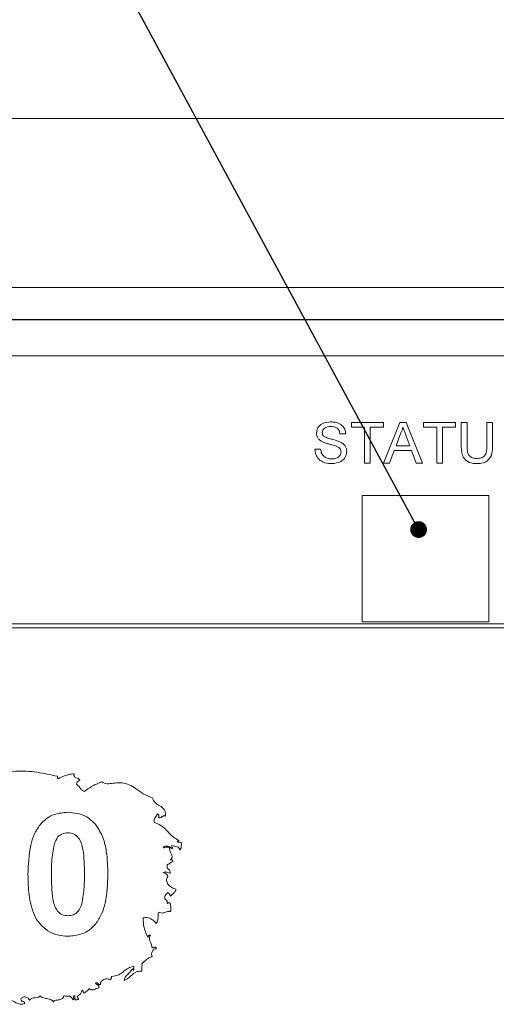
# Paper-space layout 'Sheet1' of a CAD drawing. Header units: millimetres. Extents: x 0 to 432, y 0 to 279.
# Tile 31 of 90: x 200 to 222, y 172 to 218. Entities that reach past the tile are written whole.
import ezdxf

# ---------------------------------------------------------------- set-up
doc = ezdxf.new("R2010")
doc.units = ezdxf.units.MM
doc.header["$LTSCALE"] = 0.5
doc.styles.add('SLDTEXTSTYLE0', font='TXT', dxfattribs={"width": 0.605})
doc.dimstyles.new('SLDDIMSTYLE0', dxfattribs={"dimtxt": 2.054655, "dimasz": 2.38125, "dimexe": 0, "dimexo": 0.0625, "dimgap": 0.513664, "dimtad": 0, "dimtih": 1, "dimtoh": 1, "dimdec": 1, "dimlfac": 0.666667, "dimrnd": 1e-09, "dimzin": 4, "dimdsep": 46, "dimtxsty": 'SLDTEXTSTYLE0', "dimsah": 1, "dimcen": 0.09, "dimadec": 0, "dimazin": 1, "dimtfac": 1, "dimtdec": 3, "dimtofl": 0, "dimtmove": 0, "dimatfit": 3, "dimfxl": 1, "dimfrac": 2, "dimtolj": 1, "dimtzin": 12, "dimarcsym": 0})
doc.dimstyles.new('SLDDIMSTYLE3', dxfattribs={"dimtxt": 0, "dimasz": 0.79375, "dimexe": 0, "dimexo": 0.0625, "dimgap": 0, "dimtad": 0, "dimtih": 1, "dimtoh": 1, "dimdec": 0, "dimrnd": 1e-09, "dimzin": 0, "dimdsep": 46, "dimtxsty": 'Standard', "dimblk1": 'DOT', "dimblk2": 'DOT', "dimsah": 1, "dimcen": 0.09, "dimadec": 0, "dimazin": 0, "dimtfac": 0.79375, "dimtdec": 0, "dimtofl": 0, "dimtmove": 0, "dimatfit": 3, "dimldrblk": 'DOT', "dimfxl": 1, "dimfrac": 2, "dimtolj": 1, "dimtzin": 0, "dimarcsym": 0})

# ---------------------------------------------------------------- blocks, each defined once
blk = doc.blocks.new('_D_7')
at = {"color": 7, "linetype": 'Continuous', "lineweight": 0}
for p, q in [((134.893, 198.915), (134.893, 215.343)), ((230.893, 198.915), (230.893, 215.343)), ((134.893, 213.819), (182.4, 213.819)), ((185.262, 213.819), (184.792, 213.819)), ((184.792, 213.819), (184.792, 210.663)), ((194.121, 213.819), (194.591, 213.819)), ((194.591, 213.819), (194.591, 210.663)), ((230.893, 213.819), (196.982, 213.819)), ((184.792, 210.663), (185.262, 210.663)), ((194.591, 210.663), (194.121, 210.663))]:
    blk.add_line(p, q, dxfattribs=at)
for points in [[(134.893, 213.819), (137.274, 213.422), (137.274, 214.216)], [(230.893, 213.819), (228.512, 214.216), (228.512, 213.422)]]:
    blk.add_solid(points, dxfattribs=at)
at = {"color": 7, "linetype": 'Continuous', "lineweight": 0, "char_height": 2.1167, "attachment_point": 1, "style": 'SLDTEXTSTYLE0'}
for s, insert in [('64.0mm', (183.655, 217.018, -103.476)), ('2.52in', (185.85, 213.392, -103.476))]:
    blk.add_mtext(s, dxfattribs=dict(at, insert=insert))
blk = doc.blocks.new('_DOT')
at = {"color": 0, "linetype": 'ByBlock', "lineweight": -2}
blk.add_line((-0.5, 0), (-1, 0), dxfattribs=at)
at = {"color": 0, "linetype": 'ByBlock', "const_width": 0.5}
blk.add_lwpolyline([(-0.25, 0, 1), (0.25, 0, 1)], format="xyb", close=True, dxfattribs=at)

psp = doc.layouts.new('Sheet1')

# ---------------------------------------------------------------- linework, layer by layer
at = {"color": 7, "linetype": 'Continuous', "lineweight": 15}
for p, q in [((225.553, 205.843), (140.59, 205.843)), ((225.553, 204.325), (156.973, 204.325)), ((225.553, 204.305), (156.973, 204.305)), ((225.553, 202.605), (156.973, 202.605)), ((215.217, 199.241), (215.217, 199.464)), ((215.217, 199.464), (216.724, 199.464)), ((215.835, 199.241), (215.217, 199.241)), ((215.835, 197.537), (215.835, 199.241)), ((216.724, 199.241), (216.106, 199.241)), ((216.106, 199.241), (216.106, 197.537)), ((216.724, 199.464), (216.724, 199.241)), ((216.732, 197.537), (217.497, 199.464)), ((217.497, 199.464), (217.803, 199.464)), ((217.803, 199.464), (218.568, 197.537)), ((218.625, 199.464), (220.132, 199.464)), ((218.625, 199.241), (218.625, 199.464)), ((219.243, 199.241), (218.625, 199.241)), ((219.243, 197.537), (219.243, 199.241)), ((220.132, 199.241), (219.514, 199.241)), ((219.514, 199.241), (219.514, 197.537)), ((220.132, 199.464), (220.132, 199.241)), ((220.403, 198.355), (220.403, 199.464)), ((220.403, 199.464), (220.675, 199.464)), ((220.675, 199.464), (220.675, 198.368)), ((221.613, 199.464), (221.885, 199.464)), ((221.613, 198.368), (221.613, 199.464)), ((221.885, 199.464), (221.885, 198.355)), ((214.946, 198.92), (214.674, 198.92)), ((217.518, 198.885), (217.321, 198.352)), ((217.979, 198.352), (217.791, 198.858)), ((213.489, 198.204), (213.76, 198.204)), ((217.321, 198.352), (217.979, 198.352)), ((217.239, 198.13), (217.02, 197.537)), ((218.06, 198.13), (217.239, 198.13)), ((218.28, 197.537), (218.06, 198.13)), ((216.106, 197.537), (215.835, 197.537)), ((217.02, 197.537), (216.732, 197.537)), ((218.568, 197.537), (218.28, 197.537)), ((219.514, 197.537), (219.243, 197.537)), ((221.705, 196.013), (215.723, 196.013)), ((215.723, 196.013), (215.723, 190.032)), ((221.705, 190.032), (221.705, 196.013)), ((156.973, 189.94), (225.553, 189.94)), ((215.723, 190.032), (221.705, 190.032)), ((156.973, 189.75), (225.553, 189.75)), ((204.932, 173.765), (204.932, 173.578))]:
    psp.add_line(p, q, dxfattribs=at)
for points, knots in [([(213.563, 198.961), (213.577, 199.05), (213.606, 199.228), (213.86, 199.454), (214.09, 199.475), (214.231, 199.488)], [0, 0, 0, 0, 0.279755, 0.559362, 1, 1, 1, 1]), ([(214.242, 199.266), (214.19, 199.264), (214.085, 199.26), (213.946, 199.206), (213.851, 199.102), (213.84, 199.02), (213.834, 198.978)], [0, 0, 0, 0, 0.281268, 0.560773, 0.78068, 1, 1, 1, 1]), ([(214.231, 199.488), (214.327, 199.482), (214.517, 199.47), (214.764, 199.349), (214.914, 199.144), (214.935, 198.995), (214.946, 198.92)], [0, 0, 0, 0, 0.2808101, 0.5601693, 0.7798763, 1, 1, 1, 1]), ([(214.674, 198.92), (214.664, 198.978), (214.643, 199.093), (214.488, 199.25), (214.335, 199.26), (214.242, 199.266)], [0, 0, 0, 0, 0.2811337, 0.5603398, 1, 1, 1, 1]), ([(217.65, 199.241), (217.631, 199.173), (217.599, 199.05), (217.543, 198.936), (217.518, 198.885)], [0, 0, 0, 0, 0.559915, 1, 1, 1, 1]), ([(217.791, 198.858), (217.765, 198.93), (217.718, 199.057), (217.671, 199.185), (217.65, 199.241)], [0, 0, 0, 0, 0.560002, 1, 1, 1, 1]), ([(213.847, 198.544), (213.804, 198.569), (213.717, 198.618), (213.594, 198.754), (213.575, 198.882), (213.563, 198.961)], [0, 0, 0, 0, 0.2814517, 0.5623119, 1, 1, 1, 1]), ([(213.834, 198.978), (213.838, 198.943), (213.844, 198.878), (213.885, 198.83), (213.903, 198.808)], [0, 0, 0, 0, 0.559617, 1, 1, 1, 1]), ([(213.903, 198.808), (213.97, 198.773), (214.103, 198.703), (214.367, 198.65), (214.549, 198.588), (214.661, 198.55)], [0, 0, 0, 0, 0.278732, 0.559363, 1, 1, 1, 1]), ([(214.296, 197.513), (214.183, 197.518), (213.959, 197.53), (213.678, 197.691), (213.519, 197.941), (213.499, 198.116), (213.489, 198.204)], [0, 0, 0, 0, 0.280821, 0.559569, 0.779624, 1, 1, 1, 1]), ([(213.76, 198.204), (213.771, 198.131), (213.793, 197.984), (213.936, 197.824), (214.111, 197.747), (214.226, 197.739), (214.284, 197.735)], [0, 0, 0, 0, 0.280591, 0.558657, 0.779198, 1, 1, 1, 1]), ([(214.518, 198.331), (214.442, 198.355), (214.317, 198.396), (214.139, 198.441), (213.99, 198.483), (213.895, 198.524), (213.847, 198.544)], [0, 0, 0, 0, 0.3399397, 0.5600248, 0.7800825, 1, 1, 1, 1]), ([(214.723, 198.071), (214.72, 198.104), (214.714, 198.17), (214.644, 198.272), (214.566, 198.309), (214.518, 198.331)], [0, 0, 0, 0, 0.280145, 0.559884, 1, 1, 1, 1]), ([(214.661, 198.55), (214.712, 198.524), (214.814, 198.472), (214.925, 198.354), (214.986, 198.219), (214.992, 198.129), (214.995, 198.084)], [0, 0, 0, 0, 0.280259, 0.559694, 0.779814, 1, 1, 1, 1]), ([(221.149, 197.513), (221.026, 197.519), (220.782, 197.533), (220.495, 197.761), (220.412, 198.07), (220.406, 198.26), (220.403, 198.355)], [0, 0, 0, 0, 0.280717, 0.557895, 0.778399, 1, 1, 1, 1]), ([(220.675, 198.368), (220.676, 198.287), (220.677, 198.124), (220.748, 197.896), (220.934, 197.773), (221.063, 197.764), (221.128, 197.76)], [0, 0, 0, 0, 0.28175, 0.560119, 0.779429, 1, 1, 1, 1]), ([(221.128, 197.76), (221.204, 197.763), (221.319, 197.769), (221.458, 197.836), (221.563, 197.95), (221.606, 198.142), (221.611, 198.293), (221.613, 198.368)], [0, 0, 0, 0, 0.249959, 0.375014, 0.499745, 0.749231, 1, 1, 1, 1]), ([(221.885, 198.355), (221.883, 198.234), (221.88, 197.994), (221.718, 197.679), (221.433, 197.528), (221.244, 197.518), (221.149, 197.513)], [0, 0, 0, 0, 0.281653, 0.559166, 0.778978, 1, 1, 1, 1]), ([(214.284, 197.735), (214.341, 197.738), (214.457, 197.746), (214.606, 197.817), (214.704, 197.935), (214.717, 198.026), (214.723, 198.071)], [0, 0, 0, 0, 0.2808543, 0.5607254, 0.7804556, 1, 1, 1, 1]), ([(214.995, 198.084), (214.98, 197.99), (214.949, 197.803), (214.688, 197.558), (214.444, 197.53), (214.296, 197.513)], [0, 0, 0, 0, 0.279942, 0.56008, 1, 1, 1, 1]), ([(201.327, 182.741), (201.005, 182.813), (200.354, 182.958), (199.385, 183.018), (198.608, 182.882), (198.115, 182.568), (197.978, 182.333), (197.91, 182.216)], [0, 0, 0, 0, 0.2664021, 0.5400274, 0.7829043, 0.8914252, 1, 1, 1, 1]), ([(202.115, 182.852), (202.03, 182.851), (201.873, 182.849), (201.627, 182.744), (201.463, 182.672), (201.363, 182.628)], [0, 0, 0, 0, 0.318887, 0.588203, 1, 1, 1, 1]), ([(202.38, 182.553), (202.366, 182.575), (202.338, 182.62), (202.261, 182.648), (202.189, 182.674), (202.134, 182.713), (202.113, 182.76), (202.108, 182.804), (202.113, 182.835), (202.115, 182.852)], [0, 0, 0, 0, 0.171528, 0.350976, 0.534652, 0.705126, 0.785492, 0.880291, 1, 1, 1, 1]), ([(201.363, 182.628), (201.359, 182.629), (201.35, 182.631), (201.34, 182.642), (201.334, 182.655), (201.328, 182.688), (201.327, 182.717), (201.327, 182.741)], [0, 0, 0, 0, 0.110499, 0.210919, 0.319208, 0.441551, 1, 1, 1, 1]), ([(202.229, 182.364), (202.23, 182.382), (202.233, 182.416), (202.258, 182.46), (202.306, 182.506), (202.349, 182.534), (202.38, 182.553)], [0, 0, 0, 0, 0.2158643, 0.3997963, 0.5764341, 1, 1, 1, 1]), ([(202.604, 182.027), (202.558, 182.047), (202.468, 182.087), (202.377, 182.237), (202.285, 182.316), (202.229, 182.364)], [0, 0, 0, 0, 0.287456, 0.566179, 1, 1, 1, 1]), ([(203.43, 182.478), (203.261, 182.411), (202.967, 182.295), (202.712, 182.107), (202.604, 182.027)], [0, 0, 0, 0, 0.572068, 1, 1, 1, 1]), ([(204.37, 182.44), (204.284, 182.439), (204.098, 182.437), (203.865, 182.392), (203.671, 182.387), (203.533, 182.403), (203.463, 182.454), (203.43, 182.478)], [0, 0, 0, 0, 0.265751, 0.57953, 0.735597, 0.874848, 1, 1, 1, 1]), ([(205.797, 181.727), (205.656, 181.785), (205.379, 181.899), (205.052, 182.152), (204.723, 182.356), (204.49, 182.411), (204.37, 182.44)], [0, 0, 0, 0, 0.283245, 0.555961, 0.770894, 1, 1, 1, 1]), ([(206.435, 180.862), (206.436, 180.922), (206.438, 181.03), (206.356, 181.214), (206.17, 181.354), (205.919, 181.474), (205.837, 181.642), (205.797, 181.727)], [0, 0, 0, 0, 0.157038, 0.283357, 0.519098, 0.758846, 1, 1, 1, 1]), ([(200.508, 180.452), (200.603, 180.554), (200.793, 180.759), (201.245, 180.994), (201.605, 181.022), (201.825, 181.039)], [0, 0, 0, 0, 0.280273, 0.560481, 1, 1, 1, 1]), ([(201.825, 181.039), (202.112, 181.012), (202.626, 180.965), (202.988, 180.604), (203.147, 180.445)], [0, 0, 0, 0, 0.559581, 1, 1, 1, 1]), ([(205.909, 180.562), (205.903, 180.591), (205.892, 180.641), (205.9, 180.712), (205.925, 180.765), (205.963, 180.816), (206.013, 180.88), (206.019, 180.942), (206.022, 180.975)], [0, 0, 0, 0, 0.197666, 0.345698, 0.470972, 0.589942, 0.778043, 1, 1, 1, 1]), ([(206.022, 180.975), (206.037, 180.967), (206.065, 180.953), (206.1, 180.927), (206.118, 180.896), (206.119, 180.863), (206.112, 180.827), (206.102, 180.802), (206.097, 180.787)], [0, 0, 0, 0, 0.22489, 0.395573, 0.537833, 0.658002, 0.807463, 1, 1, 1, 1]), ([(207.073, 179.699), (206.957, 179.771), (206.727, 179.916), (206.478, 180.198), (206.216, 180.437), (206.013, 180.519), (205.909, 180.562)], [0, 0, 0, 0, 0.2793861, 0.5543904, 0.7711835, 1, 1, 1, 1]), ([(206.097, 180.787), (206.119, 180.784), (206.156, 180.777), (206.209, 180.788), (206.247, 180.81), (206.278, 180.834), (206.309, 180.854), (206.343, 180.868), (206.387, 180.872), (206.418, 180.865), (206.435, 180.862)], [0, 0, 0, 0, 0.180499, 0.315853, 0.43411, 0.549072, 0.64057, 0.738275, 0.852954, 1, 1, 1, 1]), ([(199.936, 178.122), (199.954, 178.578), (199.978, 179.214), (200.211, 180.002), (200.409, 180.302), (200.508, 180.452)], [0, 0, 0, 0, 0.559979, 0.780168, 1, 1, 1, 1]), ([(201.825, 180.076), (201.737, 180.067), (201.562, 180.048), (201.293, 179.858), (201.217, 179.641), (201.171, 179.509)], [0, 0, 0, 0, 0.280337, 0.560026, 1, 1, 1, 1]), ([(202.603, 178.11), (202.601, 178.306), (202.596, 178.697), (202.552, 179.277), (202.422, 179.764), (202.12, 180.043), (201.924, 180.065), (201.825, 180.076)], [0, 0, 0, 0, 0.250983, 0.501841, 0.751318, 0.875386, 1, 1, 1, 1]), ([(203.147, 180.445), (203.267, 180.25), (203.508, 179.861), (203.681, 179.054), (203.702, 178.468), (203.714, 178.11)], [0, 0, 0, 0, 0.2793466, 0.5595387, 1, 1, 1, 1]), ([(206.999, 179.623), (206.998, 179.63), (206.995, 179.643), (206.997, 179.66), (207.003, 179.674), (207.017, 179.687), (207.041, 179.695), (207.062, 179.697), (207.073, 179.699)], [0, 0, 0, 0, 0.170006, 0.30247, 0.41268, 0.51645, 0.741654, 1, 1, 1, 1]), ([(207.185, 179.586), (207.172, 179.594), (207.145, 179.612), (207.082, 179.629), (207.032, 179.625), (206.999, 179.623)], [0, 0, 0, 0, 0.235141, 0.492774, 1, 1, 1, 1]), ([(207.111, 179.248), (207.126, 179.273), (207.156, 179.325), (207.183, 179.44), (207.184, 179.529), (207.185, 179.586)], [0, 0, 0, 0, 0.242243, 0.511632, 1, 1, 1, 1]), ([(201.171, 179.509), (201.126, 179.25), (201.047, 178.787), (201.047, 178.317), (201.047, 178.11)], [0, 0, 0, 0, 0.559541, 1, 1, 1, 1]), ([(206.321, 179.361), (206.329, 179.377), (206.345, 179.41), (206.398, 179.436), (206.458, 179.446), (206.542, 179.442), (206.618, 179.419), (206.67, 179.38), (206.692, 179.354), (206.697, 179.333), (206.699, 179.323)], [0, 0, 0, 0, 0.1146312, 0.2338005, 0.36675, 0.509386, 0.7841053, 0.8634094, 0.9343224, 1, 1, 1, 1]), ([(206.622, 179.361), (206.594, 179.373), (206.542, 179.395), (206.438, 179.384), (206.368, 179.37), (206.321, 179.361)], [0, 0, 0, 0, 0.293939, 0.533129, 1, 1, 1, 1]), ([(206.66, 178.797), (206.675, 178.81), (206.703, 178.834), (206.731, 178.876), (206.746, 178.924), (206.741, 178.982), (206.707, 179.069), (206.639, 179.187), (206.628, 179.3), (206.622, 179.361)], [0, 0, 0, 0, 0.0985612, 0.1773715, 0.2450853, 0.3431415, 0.4511792, 0.7041799, 1, 1, 1, 1]), ([(206.699, 179.323), (206.715, 179.322), (206.733, 179.321), (206.753, 179.324), (206.758, 179.326), (206.763, 179.328), (206.766, 179.332), (206.766, 179.337), (206.765, 179.342), (206.758, 179.357), (206.744, 179.378), (206.73, 179.407), (206.724, 179.44), (206.731, 179.462), (206.735, 179.473)], [0, 0, 0, 0, 0.213314, 0.246887, 0.273174, 0.293702, 0.314989, 0.33604, 0.360962, 0.391196, 0.55818, 0.693318, 0.837257, 1, 1, 1, 1]), ([(206.735, 179.473), (206.814, 179.456), (206.93, 179.431), (207.059, 179.373), (207.103, 179.308), (207.108, 179.269), (207.111, 179.248)], [0, 0, 0, 0, 0.519224, 0.752382, 0.867143, 1, 1, 1, 1]), ([(206.51, 178.572), (206.521, 178.572), (206.546, 178.574), (206.591, 178.597), (206.665, 178.65), (206.729, 178.693), (206.772, 178.723)], [0, 0, 0, 0, 0.110624, 0.241477, 0.489702, 1, 1, 1, 1]), ([(206.772, 178.723), (206.773, 178.729), (206.775, 178.74), (206.775, 178.755), (206.77, 178.769), (206.76, 178.782), (206.744, 178.79), (206.71, 178.797), (206.682, 178.797), (206.66, 178.797)], [0, 0, 0, 0, 0.111974, 0.202586, 0.278383, 0.37979, 0.484865, 0.602174, 1, 1, 1, 1]), ([(206.321, 178.197), (206.352, 178.208), (206.412, 178.229), (206.528, 178.198), (206.608, 178.174), (206.66, 178.159)], [0, 0, 0, 0, 0.2769, 0.529924, 1, 1, 1, 1]), ([(206.548, 178.009), (206.536, 178.035), (206.513, 178.087), (206.435, 178.157), (206.365, 178.182), (206.321, 178.197)], [0, 0, 0, 0, 0.2792183, 0.5465993, 1, 1, 1, 1]), ([(206.66, 178.159), (206.656, 178.196), (206.648, 178.259), (206.599, 178.33), (206.554, 178.367), (206.524, 178.404), (206.507, 178.446), (206.501, 178.504), (206.507, 178.547), (206.51, 178.572)], [0, 0, 0, 0, 0.242091, 0.406036, 0.54527, 0.626374, 0.717907, 0.836293, 1, 1, 1, 1]), ([(201.825, 175.186), (201.66, 175.197), (201.329, 175.218), (200.869, 175.423), (200.49, 175.749), (200.137, 176.314), (199.963, 177.135), (199.945, 177.793), (199.936, 178.122)], [0, 0, 0, 0, 0.125048, 0.249935, 0.374899, 0.499762, 0.749518, 1, 1, 1, 1]), ([(201.047, 178.11), (201.047, 177.721), (201.048, 177.139), (201.226, 176.457), (201.53, 176.181), (201.726, 176.16), (201.825, 176.149)], [0, 0, 0, 0, 0.501665, 0.751226, 0.875364, 1, 1, 1, 1]), ([(202.479, 176.716), (202.524, 176.975), (202.603, 177.436), (202.603, 177.904), (202.603, 178.11)], [0, 0, 0, 0, 0.559537, 1, 1, 1, 1]), ([(203.714, 178.11), (203.695, 177.653), (203.669, 177.016), (203.439, 176.224), (203.241, 175.923), (203.142, 175.773)], [0, 0, 0, 0, 0.559971, 0.780163, 1, 1, 1, 1]), ([(206.922, 177.408), (206.856, 177.428), (206.719, 177.471), (206.581, 177.593), (206.502, 177.714), (206.473, 177.813), (206.484, 177.92), (206.525, 177.978), (206.548, 178.009)], [0, 0, 0, 0, 0.243603, 0.507673, 0.633081, 0.751, 0.867926, 1, 1, 1, 1]), ([(206.397, 176.958), (206.397, 176.985), (206.395, 177.035), (206.418, 177.102), (206.469, 177.175), (206.515, 177.224), (206.548, 177.257)], [0, 0, 0, 0, 0.233713, 0.424964, 0.599453, 1, 1, 1, 1]), ([(206.548, 177.257), (206.576, 177.229), (206.615, 177.189), (206.654, 177.124), (206.658, 177.089), (206.66, 177.07)], [0, 0, 0, 0, 0.531534, 0.748933, 1, 1, 1, 1]), ([(206.66, 177.07), (206.717, 177.125), (206.789, 177.195), (206.88, 177.276), (206.915, 177.336), (206.92, 177.383), (206.922, 177.408)], [0, 0, 0, 0, 0.540936, 0.68222, 0.828671, 1, 1, 1, 1]), ([(206.51, 176.732), (206.514, 176.75), (206.521, 176.783), (206.517, 176.829), (206.503, 176.864), (206.463, 176.909), (206.426, 176.937), (206.397, 176.958)], [0, 0, 0, 0, 0.205635, 0.362514, 0.492834, 0.614577, 1, 1, 1, 1]), ([(201.825, 176.149), (201.913, 176.159), (202.088, 176.177), (202.357, 176.367), (202.433, 176.584), (202.479, 176.716)], [0, 0, 0, 0, 0.280292, 0.560017, 1, 1, 1, 1]), ([(205.985, 175.793), (206.004, 175.814), (206.046, 175.858), (206.07, 175.953), (206.085, 176.107), (206.092, 176.231), (206.097, 176.318)], [0, 0, 0, 0, 0.153545, 0.3259, 0.520533, 1, 1, 1, 1]), ([(206.097, 176.318), (206.14, 176.305), (206.21, 176.282), (206.312, 176.28), (206.398, 176.311), (206.51, 176.35), (206.603, 176.354), (206.66, 176.357)], [0, 0, 0, 0, 0.23271, 0.384896, 0.517005, 0.707223, 1, 1, 1, 1]), ([(206.66, 176.732), (206.65, 176.739), (206.633, 176.752), (206.604, 176.764), (206.574, 176.766), (206.541, 176.755), (206.521, 176.74), (206.51, 176.732)], [0, 0, 0, 0, 0.2146962, 0.3916403, 0.5511117, 0.7515375, 1, 1, 1, 1]), ([(206.66, 176.357), (206.674, 176.39), (206.702, 176.454), (206.678, 176.583), (206.667, 176.673), (206.66, 176.732)], [0, 0, 0, 0, 0.281255, 0.533479, 1, 1, 1, 1]), ([(205.384, 176.056), (205.441, 176.062), (205.542, 176.073), (205.682, 176.042), (205.836, 175.956), (205.924, 175.86), (205.985, 175.793)], [0, 0, 0, 0, 0.244716, 0.439814, 0.611567, 1, 1, 1, 1]), ([(205.609, 175.117), (205.532, 175.273), (205.387, 175.57), (205.385, 175.9), (205.384, 176.056)], [0, 0, 0, 0, 0.526004, 1, 1, 1, 1]), ([(203.142, 175.773), (203.047, 175.671), (202.856, 175.466), (202.404, 175.232), (202.045, 175.203), (201.825, 175.186)], [0, 0, 0, 0, 0.280282, 0.560512, 1, 1, 1, 1]), ([(205.72, 175.229), (205.706, 175.23), (205.682, 175.231), (205.648, 175.221), (205.625, 175.201), (205.613, 175.176), (205.608, 175.148), (205.608, 175.128), (205.609, 175.117)], [0, 0, 0, 0, 0.217882, 0.393826, 0.549822, 0.67814, 0.825335, 1, 1, 1, 1]), ([(205.797, 174.629), (205.791, 174.699), (205.78, 174.823), (205.699, 174.95), (205.666, 175.052), (205.672, 175.143), (205.703, 175.198), (205.72, 175.229)], [0, 0, 0, 0, 0.3264722, 0.5828494, 0.7031214, 0.8315466, 1, 1, 1, 1]), ([(205.797, 174.216), (205.786, 174.258), (205.763, 174.345), (205.799, 174.455), (205.844, 174.529), (205.885, 174.57), (205.934, 174.597), (205.968, 174.593), (205.985, 174.591)], [0, 0, 0, 0, 0.263988, 0.54225, 0.674032, 0.793264, 0.898941, 1, 1, 1, 1]), ([(205.985, 174.591), (205.986, 174.598), (205.99, 174.612), (205.989, 174.631), (205.984, 174.647), (205.972, 174.661), (205.952, 174.671), (205.918, 174.673), (205.873, 174.666), (205.834, 174.652), (205.807, 174.639), (205.8, 174.632), (205.797, 174.629)], [0, 0, 0, 0, 0.0901926, 0.1620754, 0.2215868, 0.2754601, 0.3680909, 0.4740651, 0.6610502, 0.8858981, 0.9529337, 1, 1, 1, 1]), ([(205.309, 173.877), (205.388, 173.952), (205.5, 174.056), (205.663, 174.175), (205.751, 174.202), (205.797, 174.216)], [0, 0, 0, 0, 0.545642, 0.763896, 1, 1, 1, 1]), ([(203.88, 173.277), (203.999, 173.296), (204.222, 173.332), (204.459, 173.53), (204.677, 173.699), (204.844, 173.743), (204.932, 173.765)], [0, 0, 0, 0, 0.301192, 0.565082, 0.772559, 1, 1, 1, 1]), ([(204.896, 173.652), (204.81, 173.557), (204.69, 173.424), (204.517, 173.254), (204.494, 173.145), (204.482, 173.088)], [0, 0, 0, 0, 0.544303, 0.759173, 1, 1, 1, 1]), ([(204.482, 173.088), (204.561, 173.128), (204.715, 173.206), (204.857, 173.375), (205.001, 173.48), (205.144, 173.537), (205.25, 173.539), (205.309, 173.539)], [0, 0, 0, 0, 0.270422, 0.532495, 0.671483, 0.821036, 1, 1, 1, 1]), ([(204.932, 173.578), (204.929, 173.578), (204.924, 173.578), (204.917, 173.581), (204.911, 173.586), (204.906, 173.594), (204.9, 173.616), (204.898, 173.636), (204.896, 173.652)], [0, 0, 0, 0, 0.088801, 0.164661, 0.235163, 0.3435, 0.463438, 1, 1, 1, 1]), ([(205.309, 173.539), (205.311, 173.609), (205.314, 173.7), (205.331, 173.814), (205.316, 173.855), (205.309, 173.877)], [0, 0, 0, 0, 0.61958, 0.79921, 1, 1, 1, 1]), ([(203.356, 172.901), (203.359, 172.928), (203.363, 172.981), (203.4, 173.05), (203.453, 173.104), (203.543, 173.154), (203.682, 173.178), (203.788, 173.144), (203.844, 173.126)], [0, 0, 0, 0, 0.128755, 0.246435, 0.361494, 0.479335, 0.729586, 1, 1, 1, 1]), ([(203.844, 173.126), (203.844, 173.142), (203.846, 173.172), (203.868, 173.205), (203.883, 173.24), (203.881, 173.264), (203.88, 173.277)], [0, 0, 0, 0, 0.298888, 0.549687, 0.751164, 1, 1, 1, 1]), ([(202.304, 172.376), (202.331, 172.391), (202.383, 172.421), (202.458, 172.508), (202.479, 172.588), (202.492, 172.639)], [0, 0, 0, 0, 0.2712322, 0.538238, 1, 1, 1, 1]), ([(202.492, 172.639), (202.505, 172.631), (202.53, 172.613), (202.558, 172.559), (202.564, 172.516), (202.568, 172.488)], [0, 0, 0, 0, 0.2536294, 0.5182527, 1, 1, 1, 1]), ([(202.568, 172.488), (202.624, 172.522), (202.725, 172.583), (202.798, 172.674), (202.83, 172.715)], [0, 0, 0, 0, 0.560147, 1, 1, 1, 1]), ([(202.83, 172.715), (202.852, 172.698), (202.891, 172.669), (202.958, 172.65), (203.019, 172.655), (203.124, 172.694), (203.212, 172.725), (203.281, 172.75)], [0, 0, 0, 0, 0.1692315, 0.3012895, 0.4204335, 0.5432325, 1, 1, 1, 1]), ([(203.131, 172.977), (203.141, 172.98), (203.16, 172.984), (203.186, 172.985), (203.211, 172.98), (203.233, 172.966), (203.257, 172.94), (203.279, 172.914), (203.309, 172.902), (203.331, 172.898), (203.347, 172.9), (203.356, 172.901)], [0, 0, 0, 0, 0.126362, 0.226265, 0.308757, 0.417253, 0.522181, 0.732368, 0.807626, 0.893939, 1, 1, 1, 1]), ([(203.281, 172.75), (203.284, 172.763), (203.289, 172.786), (203.289, 172.818), (203.278, 172.852), (203.245, 172.882), (203.203, 172.9), (203.168, 172.919), (203.141, 172.942), (203.134, 172.965), (203.131, 172.977)], [0, 0, 0, 0, 0.130193, 0.231527, 0.31447, 0.480254, 0.654094, 0.768757, 0.879414, 1, 1, 1, 1]), ([(199.111, 172.187), (199.232, 172.12), (199.38, 172.037), (199.572, 171.97), (199.679, 171.967), (199.749, 171.989), (199.787, 172.001)], [0, 0, 0, 0, 0.568632, 0.698054, 0.835446, 1, 1, 1, 1]), ([(199.6, 172.225), (199.615, 172.244), (199.643, 172.279), (199.703, 172.311), (199.765, 172.322), (199.848, 172.312), (199.948, 172.262), (199.991, 172.188), (200.012, 172.15)], [0, 0, 0, 0, 0.13879, 0.263475, 0.383549, 0.504351, 0.750729, 1, 1, 1, 1]), ([(199.787, 172.001), (199.786, 172.01), (199.784, 172.028), (199.777, 172.052), (199.768, 172.069), (199.745, 172.094), (199.706, 172.102), (199.665, 172.112), (199.637, 172.128), (199.619, 172.153), (199.606, 172.185), (199.602, 172.211), (199.6, 172.225)], [0, 0, 0, 0, 0.09248, 0.166566, 0.22726, 0.279765, 0.474318, 0.575362, 0.679929, 0.761424, 0.864326, 1, 1, 1, 1]), ([(200.012, 172.15), (200.025, 172.173), (200.049, 172.217), (200.143, 172.266), (200.269, 172.28), (200.392, 172.286), (200.466, 172.318), (200.493, 172.348), (200.499, 172.366), (200.502, 172.376)], [0, 0, 0, 0, 0.132848, 0.259885, 0.535123, 0.794877, 0.898905, 0.947757, 1, 1, 1, 1]), ([(200.502, 172.376), (200.528, 172.351), (200.581, 172.299), (200.717, 172.26), (200.855, 172.239), (200.988, 172.206), (201.086, 172.162), (201.122, 172.104), (201.14, 172.076)], [0, 0, 0, 0, 0.143353, 0.301161, 0.570861, 0.725195, 0.865052, 1, 1, 1, 1]), ([(201.14, 172.076), (201.14, 172.085), (201.141, 172.102), (201.157, 172.124), (201.18, 172.139), (201.251, 172.162), (201.374, 172.169), (201.508, 172.196), (201.584, 172.258), (201.617, 172.311), (201.623, 172.353), (201.627, 172.376)], [0, 0, 0, 0, 0.042496, 0.081027, 0.123298, 0.172773, 0.432251, 0.711207, 0.799467, 0.892, 1, 1, 1, 1]), ([(201.627, 172.376), (201.653, 172.367), (201.7, 172.35), (201.792, 172.342), (201.852, 172.363), (201.891, 172.376)], [0, 0, 0, 0, 0.305001, 0.553977, 1, 1, 1, 1]), ([(201.891, 172.376), (201.928, 172.344), (201.996, 172.286), (202.053, 172.217), (202.077, 172.187)], [0, 0, 0, 0, 0.560889, 1, 1, 1, 1]), ([(202.077, 172.187), (202.083, 172.19), (202.093, 172.193), (202.105, 172.202), (202.111, 172.212), (202.114, 172.226), (202.109, 172.244), (202.098, 172.269), (202.086, 172.294), (202.079, 172.32), (202.08, 172.339), (202.088, 172.354), (202.099, 172.366), (202.11, 172.372), (202.115, 172.376)], [0, 0, 0, 0, 0.079029, 0.139554, 0.18956, 0.237348, 0.326027, 0.428681, 0.599906, 0.691996, 0.779544, 0.841117, 0.91228, 1, 1, 1, 1]), ([(202.115, 172.376), (202.119, 172.375), (202.127, 172.373), (202.141, 172.364), (202.156, 172.336), (202.157, 172.285), (202.155, 172.235), (202.163, 172.199), (202.173, 172.184), (202.185, 172.177), (202.196, 172.173), (202.213, 172.173), (202.237, 172.177), (202.255, 172.184), (202.265, 172.187)], [0, 0, 0, 0, 0.041619, 0.079086, 0.154541, 0.340001, 0.561281, 0.634395, 0.698741, 0.73167, 0.768128, 0.810921, 0.892208, 1, 1, 1, 1]), ([(202.265, 172.187), (202.281, 172.189), (202.298, 172.191), (202.316, 172.198), (202.321, 172.201), (202.325, 172.205), (202.327, 172.209), (202.327, 172.216), (202.323, 172.225), (202.309, 172.244), (202.291, 172.266), (202.277, 172.295), (202.273, 172.317), (202.278, 172.339), (202.288, 172.358), (202.298, 172.37), (202.304, 172.376)], [0, 0, 0, 0, 0.177734, 0.204784, 0.226603, 0.244487, 0.260106, 0.286044, 0.316798, 0.378079, 0.556296, 0.651211, 0.747527, 0.817844, 0.899702, 1, 1, 1, 1])]:
    psp.add_open_spline(points, degree=3, knots=knots, dxfattribs=at)

# ---------------------------------------------------------------- dimensions: what is measured, and where the dimension line sits
at = {"color": 7, "linetype": 'Continuous', "lineweight": 0}
dim = psp.add_linear_dim(base=(230.893, 213.819), p1=(134.893, 198.153), p2=(230.893, 198.153), dimstyle='SLDDIMSTYLE0', dxfattribs=at)
dim.commit()
dim.dimension.update_dxf_attribs({"geometry": '_D_7', "text_midpoint": (189.691, 213.819), "dimtype": 160})

# ---------------------------------------------------------------- leaders
psp.add_leader([(218.389, 194.398), (201.802, 225.076), (199.262, 225.076)], dimstyle='SLDDIMSTYLE3', dxfattribs=at)

doc.saveas('drawing.dxf')
